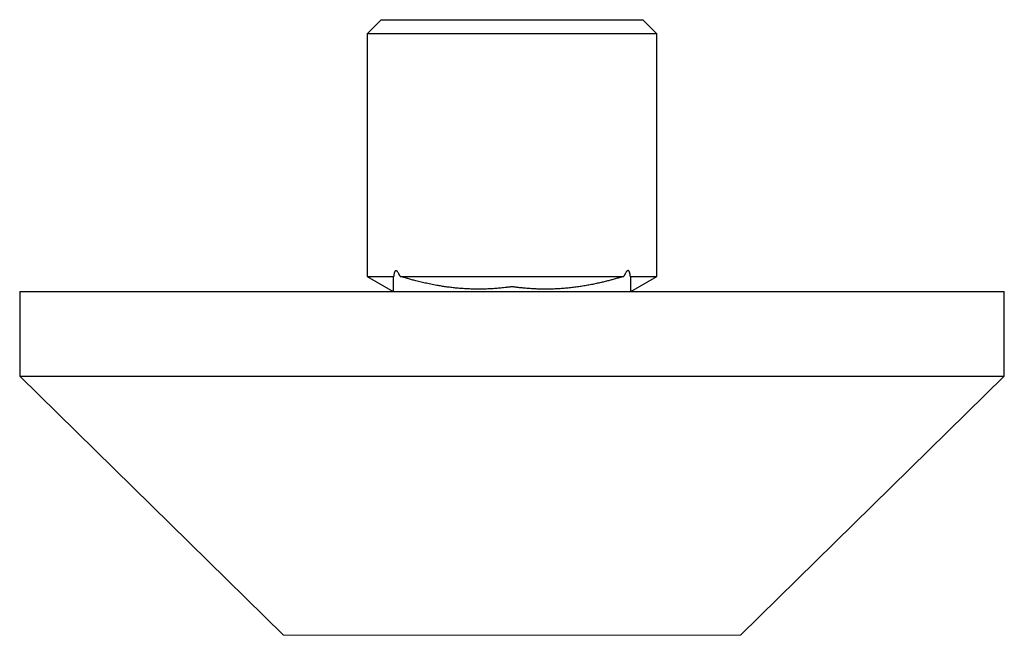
# Model space of a CAD drawing. Header units: millimetres. Extents: x 8 to 854, y 12 to 457.
# Tile 46 of 75: x 481 to 551, y 245 to 289. Entities that reach past the tile are written whole.
import ezdxf

# ---------------------------------------------------------------- set-up
doc = ezdxf.new("R2010")
doc.units = ezdxf.units.MM

msp = doc.modelspace()

# ---------------------------------------------------------------- linework, layer by layer
at = {"color": 7, "linetype": 'Continuous', "lineweight": 30}
for p, q in [((506.7, 289.027), (505.7, 288.027)), ((506.7, 289.027), (525.3, 289.027)), ((526.3, 288.027), (525.3, 289.027)), ((505.7, 288.027), (505.7, 270.779)), ((526.3, 288.027), (505.7, 288.027)), ((526.3, 270.779), (526.3, 288.027)), ((505.7, 270.779), (507.549, 269.712)), ((505.7, 270.779), (507.585, 270.779)), ((508.038, 270.779), (523.958, 270.779)), ((524.414, 270.779), (526.3, 270.779)), ((524.451, 269.712), (526.3, 270.779)), ((481, 269.702), (481, 263.702)), ((481, 269.702), (551, 269.702)), ((507.549, 269.713), (507.549, 269.702)), ((524.451, 269.702), (524.451, 269.767)), ((551, 263.702), (551, 269.702)), ((481, 263.702), (499.748, 245.276)), ((481, 263.702), (551, 263.702)), ((532.252, 245.276), (551, 263.702))]:
    msp.add_line(p, q, dxfattribs=at)
at = {"color": 252, "linetype": 'Continuous', "lineweight": 0}
msp.add_line((499.748, 245.276), (532.252, 245.276), dxfattribs=at)
at = {"color": 7, "linetype": 'Continuous', "lineweight": 30}
for points, knots in [([(508.038, 270.779), (508.028, 270.803), (508.008, 270.85), (507.977, 270.919), (507.944, 270.985), (507.909, 271.049), (507.877, 271.097), (507.849, 271.132), (507.827, 271.154), (507.805, 271.172), (507.783, 271.184), (507.76, 271.191), (507.737, 271.19), (507.716, 271.182), (507.697, 271.167), (507.68, 271.146), (507.665, 271.121), (507.653, 271.095), (507.639, 271.06), (507.625, 271.015), (507.612, 270.957), (507.601, 270.899), (507.592, 270.84), (507.587, 270.8), (507.585, 270.779)], [0, 0, 0, 0, 0.0716513, 0.1433771, 0.2154896, 0.2878668, 0.3596101, 0.3960131, 0.4326708, 0.465383, 0.4985851, 0.5313707, 0.5653972, 0.5936288, 0.6229419, 0.6544021, 0.6867589, 0.7127066, 0.7388638, 0.7922129, 0.8436209, 0.8953248, 0.9476086, 1, 1, 1, 1]), ([(524.414, 270.779), (524.41, 270.815), (524.404, 270.869), (524.392, 270.939), (524.382, 270.992), (524.368, 271.045), (524.353, 271.091), (524.336, 271.129), (524.32, 271.156), (524.303, 271.175), (524.287, 271.188), (524.269, 271.196), (524.249, 271.198), (524.229, 271.195), (524.204, 271.183), (524.177, 271.162), (524.143, 271.125), (524.108, 271.077), (524.071, 271.016), (524.036, 270.951), (523.998, 270.873), (523.973, 270.814), (523.958, 270.779)], [0, 0, 0, 0, 0.091126, 0.136986, 0.182995, 0.232151, 0.281872, 0.316443, 0.351719, 0.376976, 0.402892, 0.428184, 0.454332, 0.483588, 0.513685, 0.561143, 0.609792, 0.679558, 0.750071, 0.821876, 0.893883, 1, 1, 1, 1]), ([(507.585, 270.779), (507.579, 270.774), (507.566, 270.763), (507.555, 270.743), (507.55, 270.72), (507.548, 270.692), (507.549, 270.672), (507.549, 270.659)], [0, 0, 0, 0, 0.1794859, 0.3605669, 0.5446209, 0.7292, 1, 1, 1, 1]), ([(507.549, 270.659), (507.549, 270.527), (507.549, 270.25), (507.549, 269.931), (507.55, 269.745), (507.55, 269.702)], [0, 0, 0, 0, 0.4161848, 0.8670279, 1, 1, 1, 1]), ([(523.958, 270.779), (523.93, 270.773), (523.875, 270.761), (523.788, 270.738), (523.698, 270.712), (523.549, 270.667), (523.338, 270.607), (523.063, 270.531), (522.776, 270.455), (522.481, 270.382), (522.162, 270.308), (521.825, 270.235), (521.47, 270.166), (521.109, 270.102), (520.744, 270.046), (520.373, 269.996), (519.998, 269.954), (519.62, 269.921), (519.242, 269.897), (518.87, 269.881), (518.502, 269.875), (518.148, 269.876), (517.8, 269.885), (517.464, 269.901), (517.131, 269.923), (516.825, 269.95), (516.544, 269.98), (516.343, 270.004), (516.198, 270.021), (516.125, 270.03), (516.07, 270.039), (516.04, 270.045), (516.018, 270.048), (516.003, 270.049), (515.988, 270.049), (515.959, 270.044), (515.916, 270.036), (515.798, 270.022), (515.622, 270), (515.347, 269.967), (515.027, 269.935), (514.661, 269.907), (514.283, 269.887), (513.897, 269.876), (513.518, 269.875), (513.15, 269.881), (512.795, 269.896), (512.438, 269.918), (512.083, 269.947), (511.735, 269.984), (511.396, 270.027), (511.07, 270.074), (510.715, 270.132), (510.33, 270.204), (509.927, 270.288), (509.54, 270.376), (509.197, 270.461), (508.883, 270.545), (508.653, 270.61), (508.478, 270.661), (508.358, 270.696), (508.244, 270.728), (508.136, 270.757), (508.07, 270.772), (508.038, 270.779)], [0, 0, 0, 0, 0.005833, 0.011667, 0.017565, 0.023466, 0.0408, 0.058952, 0.077103, 0.096526, 0.11595, 0.138433, 0.161084, 0.183736, 0.206839, 0.229942, 0.253484, 0.277027, 0.300377, 0.323727, 0.346047, 0.368367, 0.389195, 0.410022, 0.430304, 0.450585, 0.466351, 0.482117, 0.487611, 0.493104, 0.495485, 0.497867, 0.498747, 0.499624, 0.500509, 0.501399, 0.505006, 0.508615, 0.523039, 0.537471, 0.559367, 0.582116, 0.604865, 0.628993, 0.653121, 0.674827, 0.696892, 0.718958, 0.741066, 0.763174, 0.783978, 0.804783, 0.8246, 0.851213, 0.877827, 0.901751, 0.925674, 0.944169, 0.962663, 0.970494, 0.978325, 0.986152, 0.993078, 1, 1, 1, 1]), ([(524.45, 270.612), (524.45, 270.633), (524.45, 270.668), (524.448, 270.71), (524.443, 270.738), (524.435, 270.755), (524.426, 270.769), (524.418, 270.776), (524.414, 270.779)], [0, 0, 0, 0, 0.348575, 0.58793, 0.708066, 0.828162, 0.913936, 1, 1, 1, 1]), ([(524.451, 269.702), (524.451, 269.738), (524.451, 269.918), (524.451, 270.221), (524.451, 270.488), (524.451, 270.612)], [0, 0, 0, 0, 0.118736, 0.592908, 1, 1, 1, 1])]:
    msp.add_open_spline(points, degree=3, knots=knots, dxfattribs=at)

doc.saveas('drawing.dxf')
